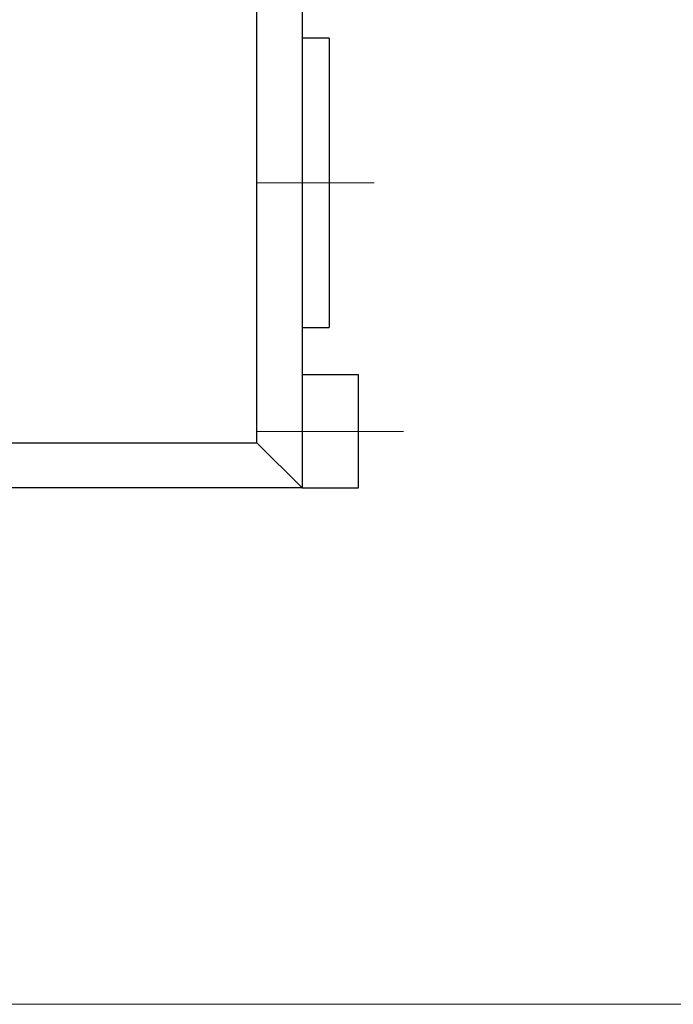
# Model space of a CAD drawing. Header units: millimetres. Extents: x 262469 to 275208, y -32539 to 9411.
# Tile 147 of 256: x 268171 to 268207, y -14149 to -14095. Entities that reach past the tile are written whole.
import ezdxf

# ---------------------------------------------------------------- set-up
doc = ezdxf.new("R2010")
doc.units = ezdxf.units.MM
doc.header["$LTSCALE"] = 100
doc.layers.add('$ IE_TELETECHNIKA', color=5, linetype='Continuous', lineweight=30)

msp = doc.modelspace()

# ---------------------------------------------------------------- linework, layer by layer
at = {"layer": '$ IE_TELETECHNIKA', "color": 7, "linetype": 'Continuous'}
for p, q in [((268184.087, -14118.187), (268184.087, -13988.428)), ((268186.607, -13989.058), (268186.607, -14117.558)), ((268188.118, -14095.637), (268186.607, -14095.637)), ((268188.118, -14095.637), (268188.118, -14111.763)), ((268186.607, -14111.763), (268188.118, -14111.763)), ((268189.756, -14114.408), (268186.607, -14114.408)), ((268189.756, -14120.707), (268189.756, -14114.408)), ((268186.607, -14117.558), (268186.607, -14120.707)), ((267937.165, -14118.187), (268184.087, -14118.187)), ((268184.087, -14118.187), (268186.607, -14120.707)), ((268186.607, -14120.707), (267934.646, -14120.707)), ((268186.607, -14120.707), (268189.756, -14120.707))]:
    msp.add_line(p, q, dxfattribs=at)
at = {"layer": '$ IE_TELETECHNIKA', "color": 7, "linetype": 'Continuous', "lineweight": 5, "ltscale": 20.32}
for p, q in [((268190.638, -14103.7), (268184.087, -14103.7)), ((268192.276, -14117.558), (268184.087, -14117.558))]:
    msp.add_line(p, q, dxfattribs=at)
at = {"layer": '$ IE_TELETECHNIKA', "color": 0, "linetype": 'Continuous', "lineweight": 5, "ltscale": 16}
msp.add_line((268358.672, -14149.491), (268029.705, -14149.491), dxfattribs=at)

doc.saveas('drawing.dxf')
